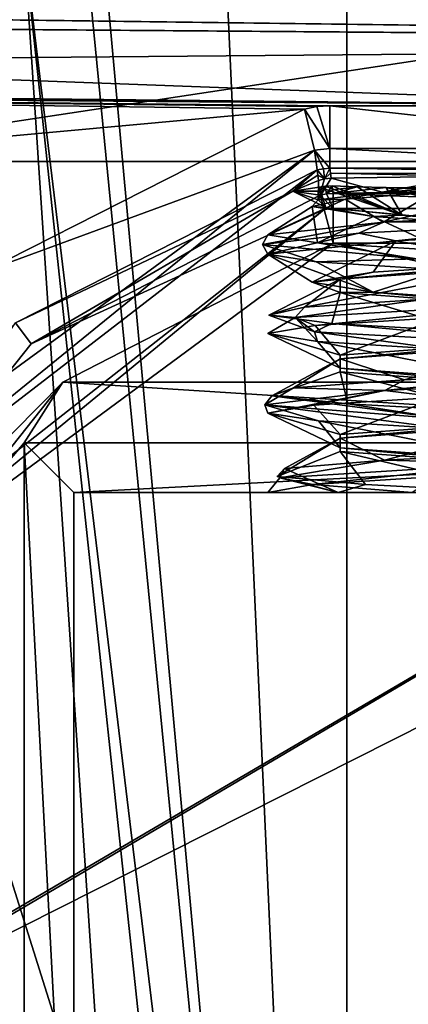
# Model space of a CAD drawing. Header units: millimetres. Extents: x -106 to 241, y -380 to 275.
# Tile 115 of 205: x -5 to -1, y 20 to 30. Entities that reach past the tile are written whole.
import ezdxf

# ---------------------------------------------------------------- set-up
doc = ezdxf.new("R2010")
doc.units = ezdxf.units.MM
doc.header["$LTSCALE"] = 65.185185
for name, color, linetype in [('1', 7, 'CONTINUOUS'), ('1031', 7, 'CONTINUOUS'), ('1032', 7, 'CONTINUOUS'), ('1036', 7, 'CONTINUOUS'), ('1040', 7, 'CONTINUOUS'), ('1041', 7, 'CONTINUOUS'), ('1048', 7, 'CONTINUOUS'), ('1054', 7, 'CONTINUOUS'), ('1055', 7, 'CONTINUOUS'), ('107', 7, 'CONTINUOUS'), ('1072', 7, 'CONTINUOUS'), ('1075', 7, 'CONTINUOUS'), ('1087', 7, 'CONTINUOUS'), ('1088', 7, 'CONTINUOUS'), ('1089', 7, 'CONTINUOUS'), ('11', 7, 'CONTINUOUS'), ('1101', 7, 'CONTINUOUS'), ('566', 7, 'CONTINUOUS'), ('728', 7, 'CONTINUOUS'), ('729', 7, 'CONTINUOUS'), ('732', 7, 'CONTINUOUS'), ('733', 7, 'CONTINUOUS'), ('736', 7, 'CONTINUOUS'), ('748', 7, 'CONTINUOUS'), ('752', 7, 'CONTINUOUS'), ('753', 7, 'CONTINUOUS'), ('754', 7, 'CONTINUOUS'), ('755', 7, 'CONTINUOUS'), ('756', 7, 'CONTINUOUS'), ('757', 7, 'CONTINUOUS'), ('759', 7, 'CONTINUOUS'), ('762', 7, 'CONTINUOUS'), ('764', 7, 'CONTINUOUS'), ('81', 7, 'CONTINUOUS'), ('82', 7, 'CONTINUOUS'), ('84', 7, 'CONTINUOUS')]:
    doc.layers.add(name, color=color, linetype=linetype)

msp = doc.modelspace()

# ---------------------------------------------------------------- linework, layer by layer
at = {"layer": '1', "linetype": 'CONTINUOUS'}
for points in [[(-78.8336, 11.2096), (-77.0064, 40), (-2.5451, 1.1668), (-78.8336, 11.2096)], [(-77.0064, 40), (77.0064, 40), (-2.5451, 1.1668), (-77.0064, 40)], [(-2.5451, 1.1668), (77.0064, 40), (0, 1), (-2.5451, 1.1668)]]:
    msp.add_3dface(points, dxfattribs=at)
at = {"layer": '1031', "linetype": 'CONTINUOUS'}
for points in [[(-2.0503, 28.25, 81.6835), (-2.293, 28.037, 76.3922), (-5.0875, 26.7104, 82.122), (-2.0503, 28.25, 81.6835)], [(-2.0503, 28.25, 81.6835), (-2.0439, 28.1974, 79.6782), (-2.293, 28.037, 76.3922), (-2.0503, 28.25, 81.6835)], [(-2.0375, 28.1448, 77.673), (-2.293, 28.037, 76.3922), (-2.0439, 28.1974, 79.6782), (-2.0375, 28.1448, 77.673)], [(-2.0292, 28.077, 75.0912), (-2.0242, 28.0363, 73.539), (-2.293, 28.037, 76.3922), (-2.0292, 28.077, 75.0912)], [(-5.0875, 26.7104, 82.122), (-2.293, 28.037, 76.3922), (-4.9277, 26.4982, 71.9869), (-5.0875, 26.7104, 82.122)], [(-4.9277, 26.4982, 71.9869), (-2.293, 28.037, 76.3922), (-2.0192, 27.9955, 71.9869), (-4.9277, 26.4982, 71.9869)], [(-2.0192, 27.9955, 71.9869), (-2.293, 28.037, 76.3922), (-2.0242, 28.0363, 73.539), (-2.0192, 27.9955, 71.9869)], [(-6.9611, 23.9355, 71.9869), (-5.0875, 26.7104, 82.122), (-4.9277, 26.4982, 71.9869), (-6.9611, 23.9355, 71.9869)]]:
    msp.add_3dface(points, dxfattribs=at)
at = {"layer": '1032', "linetype": 'CONTINUOUS'}
for points in [[(1.9224, 28.2664, 81.6747), (1.9154, 28.2127, 79.623), (-1.9224, 28.2664, 81.6747), (1.9224, 28.2664, 81.6747)], [(-1.9224, 28.2664, 81.6747), (1.9154, 28.2127, 79.623), (-1.916, 28.2169, 79.7837), (-1.9224, 28.2664, 81.6747)], [(-0.5191, 28.1884, 78.6958), (-1.9095, 28.1675, 77.8951), (-1.916, 28.2169, 79.7837), (-0.5191, 28.1884, 78.6958)], [(1.9154, 28.2127, 79.623), (-0.5191, 28.1884, 78.6958), (-1.916, 28.2169, 79.7837), (1.9154, 28.2127, 79.623)]]:
    msp.add_3dface(points, dxfattribs=at)
at = {"layer": '1036', "linetype": 'CONTINUOUS'}
for points in [[(-2.0292, 28.077, 75.0912), (-1.9673, 28.0861, 74.9644), (-2.0242, 28.0363, 73.539), (-2.0292, 28.077, 75.0912)], [(-1.9673, 28.0861, 74.9644), (-2.0192, 27.9955, 71.9869), (-2.0242, 28.0363, 73.539), (-1.9673, 28.0861, 74.9644)], [(-2.0192, 27.9955, 71.9869), (-1.9673, 28.0861, 74.9644), (-1.9547, 28.0084, 71.9868), (-2.0192, 27.9955, 71.9869)], [(-1.9673, 28.0861, 74.9644), (-1.8991, 28.088, 74.861), (-1.9547, 28.0084, 71.9868), (-1.9673, 28.0861, 74.9644)], [(-1.9547, 28.0084, 71.9868), (-1.8991, 28.088, 74.861), (-1.8941, 28.0504, 73.4232), (-1.9547, 28.0084, 71.9868)], [(-1.8892, 28.0128, 71.9869), (-1.9547, 28.0084, 71.9868), (-1.8941, 28.0504, 73.4232), (-1.8892, 28.0128, 71.9869)]]:
    msp.add_3dface(points, dxfattribs=at)
at = {"layer": '1040', "linetype": 'CONTINUOUS'}
for points in [[(-2.0192, 27.9955, 71.9869), (-1.9547, 28.0084, 71.9868), (-1.8892, 27.8618, 71.6419), (-2.0192, 27.9955, 71.9869)], [(-1.9799, 27.8498, 71.6419), (-2.0192, 27.9955, 71.9869), (-1.8892, 27.8618, 71.6419), (-1.9799, 27.8498, 71.6419)], [(-1.9547, 28.0084, 71.9868), (-1.8892, 28.0128, 71.9869), (-1.8892, 27.8618, 71.6419), (-1.9547, 28.0084, 71.9868)], [(-1.8892, 27.5129, 71.5), (-1.9799, 27.8498, 71.6419), (-1.8892, 27.8618, 71.6419), (-1.8892, 27.5129, 71.5)]]:
    msp.add_3dface(points, dxfattribs=at)
at = {"layer": '1041', "linetype": 'CONTINUOUS'}
for points in [[(-4.9277, 26.4982, 71.9869), (-2.0192, 27.9955, 71.9869), (-1.9799, 27.8498, 71.6419), (-4.9277, 26.4982, 71.9869)], [(-6.9611, 23.9355, 71.9869), (-4.9277, 26.4982, 71.9869), (-1.9799, 27.8498, 71.6419), (-6.9611, 23.9355, 71.9869)], [(-6.9611, 23.9355, 71.9869), (-1.9799, 27.8498, 71.6419), (-6.8258, 23.8688, 71.6419), (-6.9611, 23.9355, 71.9869)], [(-1.9799, 27.8498, 71.6419), (-1.8892, 27.5129, 71.5), (-6.8258, 23.8688, 71.6419), (-1.9799, 27.8498, 71.6419)], [(-1.8892, 27.5129, 71.5), (-4.6104, 26.1119, 71.5), (-6.8258, 23.8688, 71.6419), (-1.8892, 27.5129, 71.5)], [(-4.6104, 26.1119, 71.5), (-6.5129, 23.7143, 71.5), (-6.8258, 23.8688, 71.6419), (-4.6104, 26.1119, 71.5)]]:
    msp.add_3dface(points, dxfattribs=at)
at = {"layer": '1048', "linetype": 'CONTINUOUS'}
for points in [[(-1.8892, 28.0128, 71.9869), (1.8892, 28.0128, 71.9869), (1.8892, 27.8618, 71.6419), (-1.8892, 28.0128, 71.9869)], [(-1.8892, 27.8618, 71.6419), (-1.8892, 28.0128, 71.9869), (1.8892, 27.8618, 71.6419), (-1.8892, 27.8618, 71.6419)], [(1.8892, 27.5129, 71.5), (-1.8892, 27.5129, 71.5), (-1.8892, 27.8618, 71.6419), (1.8892, 27.5129, 71.5)], [(1.8892, 27.5129, 71.5), (-1.8892, 27.8618, 71.6419), (1.8892, 27.8618, 71.6419), (1.8892, 27.5129, 71.5)]]:
    msp.add_3dface(points, dxfattribs=at)
at = {"layer": '1054', "linetype": 'CONTINUOUS'}
for points in [[(-1.9224, 28.8957, 82.1446), (1.9224, 28.8957, 82.1446), (1.9224, 28.4671, 82.0622), (-1.9224, 28.8957, 82.1446)], [(-1.9224, 28.4671, 82.0622), (-1.9224, 28.8957, 82.1446), (1.9224, 28.4671, 82.0622), (-1.9224, 28.4671, 82.0622)], [(1.9224, 28.2664, 81.6747), (-1.9224, 28.2664, 81.6747), (-1.9224, 28.4671, 82.0622), (1.9224, 28.2664, 81.6747)], [(1.9224, 28.2664, 81.6747), (-1.9224, 28.4671, 82.0622), (1.9224, 28.4671, 82.0622), (1.9224, 28.2664, 81.6747)]]:
    msp.add_3dface(points, dxfattribs=at)
at = {"layer": '1055', "linetype": 'CONTINUOUS'}
for points in [[(-5.4089, 27.2226, 82.5928), (-2.1781, 28.8627, 82.1534), (-2.0755, 28.4491, 82.0688), (-5.4089, 27.2226, 82.5928)], [(-7.6989, 24.3441, 83.3641), (-5.4089, 27.2226, 82.5928), (-2.0755, 28.4491, 82.0688), (-7.6989, 24.3441, 83.3641)], [(-7.3657, 24.1497, 83.2483), (-7.6989, 24.3441, 83.3641), (-2.0755, 28.4491, 82.0688), (-7.3657, 24.1497, 83.2483)], [(-2.0503, 28.25, 81.6835), (-7.3657, 24.1497, 83.2483), (-2.0755, 28.4491, 82.0688), (-2.0503, 28.25, 81.6835)], [(-2.0503, 28.25, 81.6835), (-5.0875, 26.7104, 82.122), (-7.3657, 24.1497, 83.2483), (-2.0503, 28.25, 81.6835)]]:
    msp.add_3dface(points, dxfattribs=at)
at = {"layer": '107', "linetype": 'CONTINUOUS'}
for points in [[(-5, 30.5, 8.5), (-7, 27.0359, 11.5), (-7.0003, 27.0358, 8.5), (-5, 30.5, 8.5)], [(-5, 30.5, 11.5), (-7, 27.0359, 11.5), (-5, 30.5, 8.5), (-5, 30.5, 11.5)]]:
    msp.add_3dface(points, dxfattribs=at)
at = {"layer": '1072', "linetype": 'CONTINUOUS'}
for points in [[(-1.977, 28.1602, 77.7957), (-2.0503, 28.25, 81.6835), (-1.9867, 28.2623, 81.677), (-1.977, 28.1602, 77.7957)], [(-1.977, 28.1602, 77.7957), (-2.0439, 28.1974, 79.6782), (-2.0503, 28.25, 81.6835), (-1.977, 28.1602, 77.7957)], [(-1.977, 28.1602, 77.7957), (-2.0375, 28.1448, 77.673), (-2.0439, 28.1974, 79.6782), (-1.977, 28.1602, 77.7957)], [(-1.9224, 28.2664, 81.6747), (-1.977, 28.1602, 77.7957), (-1.9867, 28.2623, 81.677), (-1.9224, 28.2664, 81.6747)], [(-1.977, 28.1602, 77.7957), (-1.9224, 28.2664, 81.6747), (-1.916, 28.2169, 79.7837), (-1.977, 28.1602, 77.7957)], [(-1.9095, 28.1675, 77.8951), (-1.977, 28.1602, 77.7957), (-1.916, 28.2169, 79.7837), (-1.9095, 28.1675, 77.8951)]]:
    msp.add_3dface(points, dxfattribs=at)
at = {"layer": '1075', "linetype": 'CONTINUOUS'}
for points in [[(-2.1781, 28.8627, 82.1534), (-2.0513, 28.8874, 82.1468), (-1.9224, 28.4671, 82.0622), (-2.1781, 28.8627, 82.1534)], [(-2.1781, 28.8627, 82.1534), (-1.9224, 28.4671, 82.0622), (-2.0755, 28.4491, 82.0688), (-2.1781, 28.8627, 82.1534)], [(-2.0513, 28.8874, 82.1468), (-1.9224, 28.8957, 82.1446), (-1.9224, 28.4671, 82.0622), (-2.0513, 28.8874, 82.1468)], [(-1.9224, 28.4671, 82.0622), (-1.9224, 28.2664, 81.6747), (-2.0755, 28.4491, 82.0688), (-1.9224, 28.4671, 82.0622)], [(-2.0503, 28.25, 81.6835), (-2.0755, 28.4491, 82.0688), (-1.9867, 28.2623, 81.677), (-2.0503, 28.25, 81.6835)], [(-2.0755, 28.4491, 82.0688), (-1.9224, 28.2664, 81.6747), (-1.9867, 28.2623, 81.677), (-2.0755, 28.4491, 82.0688)]]:
    msp.add_3dface(points, dxfattribs=at)
at = {"layer": '1087', "linetype": 'CONTINUOUS'}
for points in [[(-1.8186, 26.385, 77.5501), (0, 26.5184, 78.6), (-1.8188, 26.3483, 77.5498), (-1.8186, 26.385, 77.5501)], [(0, 26.5184, 78.6), (0, 26.4816, 78.6), (-1.8188, 26.3483, 77.5498), (0, 26.5184, 78.6)], [(-1.8188, 26.2517, 75.4503), (-1.8186, 26.385, 77.5501), (-1.8188, 26.3483, 77.5498), (-1.8188, 26.2517, 75.4503)], [(-1.8188, 26.2517, 75.4503), (-1.8188, 26.3483, 77.5498), (-1.8187, 26.215, 75.45), (-1.8188, 26.2517, 75.4503)], [(0, 26.0816, 74.4), (0, 26.1184, 74.4), (-1.8188, 26.2517, 75.4503), (0, 26.0816, 74.4)], [(0, 26.0816, 74.4), (-1.8188, 26.2517, 75.4503), (-1.8187, 26.215, 75.45), (0, 26.0816, 74.4)]]:
    msp.add_3dface(points, dxfattribs=at)
at = {"layer": '1088', "linetype": 'CONTINUOUS'}
for points in [[(-1.4849, 27.2184, 77.9849), (0, 27.3184, 78.6), (-1.8186, 27.1483, 77.5501), (-1.4849, 27.2184, 77.9849)], [(0, 27.3184, 78.6), (0, 27.2816, 78.6), (-1.8186, 27.1483, 77.5501), (0, 27.3184, 78.6)], [(-2.1, 27.1184, 76.5), (-1.4849, 27.2184, 77.9849), (-1.8186, 27.1483, 77.5501), (-2.1, 27.1184, 76.5)], [(-2.1, 27.1184, 76.5), (-1.8186, 27.1483, 77.5501), (-1.8188, 27.015, 75.4503), (-2.1, 27.1184, 76.5)], [(-1.4849, 27.0184, 75.0151), (-2.1, 27.1184, 76.5), (-1.8188, 27.015, 75.4503), (-1.4849, 27.0184, 75.0151)], [(-1.4849, 27.0184, 75.0151), (-1.8188, 27.015, 75.4503), (0, 26.8816, 74.4), (-1.4849, 27.0184, 75.0151)], [(0, 26.9184, 74.4), (-1.4849, 27.0184, 75.0151), (0, 26.8816, 74.4), (0, 26.9184, 74.4)]]:
    msp.add_3dface(points, dxfattribs=at)
at = {"layer": '1089', "linetype": 'CONTINUOUS'}
for points in [[(-1.3945, 28.0259, 78.0701), (-0.2564, 28.1028, 78.5843), (-0.8726, 28.0271, 78.4101), (-1.3945, 28.0259, 78.0701)], [(-2.0395, 27.949, 77.0006), (-1.3945, 28.0259, 78.0701), (-1.7667, 27.9544, 77.6353), (-2.0395, 27.949, 77.0006)], [(-1.3945, 28.0259, 78.0701), (-0.8726, 28.0271, 78.4101), (-1.7667, 27.9544, 77.6353), (-1.3945, 28.0259, 78.0701)], [(-2.1, 27.8816, 76.5), (-2.0395, 27.949, 77.0006), (-1.7667, 27.9544, 77.6353), (-2.1, 27.8816, 76.5)], [(-1.9631, 27.8721, 75.7541), (-2.0395, 27.949, 77.0006), (-2.1, 27.8816, 76.5), (-1.9631, 27.8721, 75.7541)], [(-1.9631, 27.8721, 75.7541), (-2.1, 27.8816, 76.5), (-1.4849, 27.7816, 75.0151), (-1.9631, 27.8721, 75.7541)], [(-1.1924, 27.7953, 74.7714), (-1.9631, 27.8721, 75.7541), (-1.4849, 27.7816, 75.0151), (-1.1924, 27.7953, 74.7714)], [(-1.1924, 27.7953, 74.7714), (-1.4849, 27.7816, 75.0151), (0, 27.6816, 74.4), (-1.1924, 27.7953, 74.7714)], [(0, 27.7184, 74.4), (-1.1924, 27.7953, 74.7714), (0, 27.6816, 74.4), (0, 27.7184, 74.4)]]:
    msp.add_3dface(points, dxfattribs=at)
at = {"layer": '11', "linetype": 'CONTINUOUS'}
for points in [[(-1.9846, 3.6162, 3.5), (-1.75, 3.5903, 3.5), (-63, 37.5, 3.5), (-1.9846, 3.6162, 3.5)], [(-63, 37.5, 3.5), (-1.75, 3.5903, 3.5), (-1.75, 37.5, 3.5), (-63, 37.5, 3.5)], [(-2.2188, 3.6454, 3.5), (-1.9846, 3.6162, 3.5), (-63, 37.5, 3.5), (-2.2188, 3.6454, 3.5)], [(-63, 11.6468, 3.5), (-2.2188, 3.6454, 3.5), (-63, 37.5, 3.5), (-63, 11.6468, 3.5)]]:
    msp.add_3dface(points, dxfattribs=at)
at = {"layer": '1101', "linetype": 'CONTINUOUS'}
for points in [[(-1.8991, 28.088, 74.861), (-1.6473, 28.0808, 74.5838), (-1.8941, 28.0504, 73.4232), (-1.8991, 28.088, 74.861)], [(-1.6473, 28.0808, 74.5838), (-1.8892, 28.0128, 71.9869), (-1.8941, 28.0504, 73.4232), (-1.6473, 28.0808, 74.5838)], [(-1.6473, 28.0808, 74.5838), (-1.3555, 28.0745, 74.3439), (-1.8892, 28.0128, 71.9869), (-1.6473, 28.0808, 74.5838)], [(-1.3555, 28.0745, 74.3439), (0.4231, 28.0638, 73.9358), (-1.8892, 28.0128, 71.9869), (-1.3555, 28.0745, 74.3439)], [(0.4231, 28.0638, 73.9358), (0.6535, 28.065, 73.9835), (-1.8892, 28.0128, 71.9869), (0.4231, 28.0638, 73.9358)], [(-1.8892, 28.0128, 71.9869), (0.6535, 28.065, 73.9835), (1.8892, 28.0128, 71.9869), (-1.8892, 28.0128, 71.9869)]]:
    msp.add_3dface(points, dxfattribs=at)
at = {"layer": '566', "linetype": 'CONTINUOUS'}
msp.add_3dface([(-13, 30.5, 8.5), (-5, 30.5, 8.5), (-7.0003, 27.0358, 8.5), (-13, 30.5, 8.5)], dxfattribs=at)
at = {"layer": '728', "linetype": 'CONTINUOUS'}
for points in [[(-14.8828, 31.9324, 81.3309), (14.8818, 31.9338, 81.3305), (12.7285, 29.5288, 81.9749), (-14.8828, 31.9324, 81.3309)], [(-12.615, 31.2071, 81.5252), (-14.8828, 31.9324, 81.3309), (12.7285, 29.5288, 81.9749), (-12.615, 31.2071, 81.5252)], [(-10, 30.7468, 81.6485), (-12.615, 31.2071, 81.5252), (12.7285, 29.5288, 81.9749), (-10, 30.7468, 81.6485)], [(-10, 30.4258, 81.7346), (-10, 30.7468, 81.6485), (12.7285, 29.5288, 81.9749), (-10, 30.4258, 81.7346)], [(-12.615, 30.4258, 81.7346), (-10, 30.4258, 81.7346), (12.7285, 29.5288, 81.9749), (-12.615, 30.4258, 81.7346)], [(-12.615, 29.8585, 81.8866), (-12.615, 30.4258, 81.7346), (12.7285, 29.5288, 81.9749), (-12.615, 29.8585, 81.8866)], [(-13.7341, 29.7301, 81.921), (-12.8809, 29.8585, 81.8866), (12.7285, 29.5288, 81.9749), (-13.7341, 29.7301, 81.921)], [(-12.8809, 29.8585, 81.8866), (-12.615, 29.8585, 81.8866), (12.7285, 29.5288, 81.9749), (-12.8809, 29.8585, 81.8866)], [(-14.0111, 29.7301, 81.921), (-13.7341, 29.7301, 81.921), (12.7285, 29.5288, 81.9749), (-14.0111, 29.7301, 81.921)], [(-10, 29.3394, 82.0257), (-14.0111, 29.7301, 81.921), (12.2684, 29.5288, 81.9749), (-10, 29.3394, 82.0257)], [(12.2684, 29.5288, 81.9749), (-14.0111, 29.7301, 81.921), (12.7285, 29.5288, 81.9749), (12.2684, 29.5288, 81.9749)], [(-10, 29.3394, 82.0257), (12.2684, 29.5288, 81.9749), (1.9224, 28.8957, 82.1446), (-10, 29.3394, 82.0257)], [(-10, 29.0183, 82.1117), (-10, 29.3394, 82.0257), (1.9224, 28.8957, 82.1446), (-10, 29.0183, 82.1117)], [(-14, 29.0183, 82.1117), (-13.5125, 29.0183, 82.1117), (1.9224, 28.8957, 82.1446), (-14, 29.0183, 82.1117)], [(-10, 28.1461, 82.3454), (-14, 29.0183, 82.1117), (-2.1781, 28.8627, 82.1534), (-10, 28.1461, 82.3454)], [(-2.1781, 28.8627, 82.1534), (-14, 29.0183, 82.1117), (-2.0513, 28.8874, 82.1468), (-2.1781, 28.8627, 82.1534)], [(-2.0513, 28.8874, 82.1468), (-14, 29.0183, 82.1117), (-1.9224, 28.8957, 82.1446), (-2.0513, 28.8874, 82.1468)], [(-1.9224, 28.8957, 82.1446), (-14, 29.0183, 82.1117), (1.9224, 28.8957, 82.1446), (-1.9224, 28.8957, 82.1446)], [(-13.5125, 29.0183, 82.1117), (-12.8809, 29.0183, 82.1117), (1.9224, 28.8957, 82.1446), (-13.5125, 29.0183, 82.1117)], [(-12.8809, 29.0183, 82.1117), (-10, 29.0183, 82.1117), (1.9224, 28.8957, 82.1446), (-12.8809, 29.0183, 82.1117)], [(-5.4089, 27.2226, 82.5928), (-10, 28.1461, 82.3454), (-2.1781, 28.8627, 82.1534), (-5.4089, 27.2226, 82.5928)]]:
    msp.add_3dface(points, dxfattribs=at)
at = {"layer": '729', "linetype": 'CONTINUOUS'}
for points in [[(-1.8892, 27.5129, 71.5), (4.6104, 26.1119, 71.5), (-4.6104, 26.1119, 71.5), (-1.8892, 27.5129, 71.5)], [(1.8892, 27.5129, 71.5), (4.6104, 26.1119, 71.5), (-1.8892, 27.5129, 71.5), (1.8892, 27.5129, 71.5)], [(-6.5129, 23.7143, 71.5), (-4.6104, 26.1119, 71.5), (-5, 25.5, 71.5), (-6.5129, 23.7143, 71.5)], [(-5, 25.5, 71.5), (-4.6104, 26.1119, 71.5), (5, 25.5, 71.5), (-5, 25.5, 71.5)], [(-4.6104, 26.1119, 71.5), (4.6104, 26.1119, 71.5), (5, 25.5, 71.5), (-4.6104, 26.1119, 71.5)], [(-6.5129, 23.7143, 71.5), (-5, 25.5, 71.5), (-5, 15.5, 71.5), (-6.5129, 23.7143, 71.5)], [(-6.5129, 13.9871, 71.5), (-6.5129, 23.7143, 71.5), (-5, 15.5, 71.5), (-6.5129, 13.9871, 71.5)]]:
    msp.add_3dface(points, dxfattribs=at)
at = {"layer": '732', "linetype": 'CONTINUOUS'}
for points in [[(-4.5, 16, 84.5), (-4.5, 25, 84.5), (4.5, 25, 84.5), (-4.5, 16, 84.5)], [(4.5, 16, 84.5), (-4.5, 16, 84.5), (4.5, 25, 84.5), (4.5, 16, 84.5)]]:
    msp.add_3dface(points, dxfattribs=at)
at = {"layer": '733', "linetype": 'CONTINUOUS'}
for points in [[(4.5, 25, 84.5), (-4.5, 25, 84.5), (-1.0936, 25, 78.5528), (4.5, 25, 84.5)], [(-4.5, 25, 84.5), (-4.5, 25, 72), (-2.5461, 25, 76.4398), (-4.5, 25, 84.5)], [(-4.5, 25, 84.5), (-2.5461, 25, 76.4398), (-1.0936, 25, 78.5528), (-4.5, 25, 84.5)], [(-4.5, 25, 72), (4.5, 25, 72), (-0.0602, 25, 73.9539), (-4.5, 25, 72)], [(-2.5461, 25, 76.4398), (-4.5, 25, 72), (-1.8385, 25, 74.6615), (-2.5461, 25, 76.4398)], [(-1.8385, 25, 74.6615), (-4.5, 25, 72), (-0.0602, 25, 73.9539), (-1.8385, 25, 74.6615)]]:
    msp.add_3dface(points, dxfattribs=at)
at = {"layer": '736', "linetype": 'CONTINUOUS'}
for points in [[(-4.5, 25, 84.5), (-4.5, 16, 84.5), (-4.5, 16, 72), (-4.5, 25, 84.5)], [(-4.5, 25, 72), (-4.5, 25, 84.5), (-4.5, 16, 72), (-4.5, 25, 72)]]:
    msp.add_3dface(points, dxfattribs=at)
at = {"layer": '748', "linetype": 'CONTINUOUS'}
for points in [[(0, 25.7184, 78.6), (-1.8186, 25.5483, 77.5501), (-1.8188, 25.585, 77.5498), (0, 25.7184, 78.6)], [(0, 25.6816, 78.6), (-1.8186, 25.5483, 77.5501), (0, 25.7184, 78.6), (0, 25.6816, 78.6)], [(-1.8186, 25.5483, 77.5501), (-1.8187, 25.415, 75.45), (-1.8188, 25.585, 77.5498), (-1.8186, 25.5483, 77.5501)], [(-1.8188, 25.585, 77.5498), (-1.8187, 25.415, 75.45), (-1.8187, 25.4517, 75.45), (-1.8188, 25.585, 77.5498)], [(0, 25.2816, 74.4), (0, 25.3184, 74.4), (-1.8187, 25.4517, 75.45), (0, 25.2816, 74.4)], [(-1.8187, 25.415, 75.45), (0, 25.2816, 74.4), (-1.8187, 25.4517, 75.45), (-1.8187, 25.415, 75.45)]]:
    msp.add_3dface(points, dxfattribs=at)
at = {"layer": '752', "linetype": 'CONTINUOUS'}
for points in [[(-1.9095, 28.1675, 77.8951), (-0.5191, 28.1884, 78.6958), (-1.3945, 28.0259, 78.0701), (-1.9095, 28.1675, 77.8951)], [(-1.3945, 28.0259, 78.0701), (-0.5191, 28.1884, 78.6958), (-0.2564, 28.1028, 78.5843), (-1.3945, 28.0259, 78.0701)], [(-2.293, 28.037, 76.3922), (-2.0375, 28.1448, 77.673), (-2.0395, 27.949, 77.0006), (-2.293, 28.037, 76.3922)], [(-2.0292, 28.077, 75.0912), (-2.293, 28.037, 76.3922), (-1.9631, 27.8721, 75.7541), (-2.0292, 28.077, 75.0912)], [(-1.977, 28.1602, 77.7957), (-1.9095, 28.1675, 77.8951), (-2.0395, 27.949, 77.0006), (-1.977, 28.1602, 77.7957)], [(-2.0395, 27.949, 77.0006), (-1.9095, 28.1675, 77.8951), (-1.3945, 28.0259, 78.0701), (-2.0395, 27.949, 77.0006)], [(-2.0375, 28.1448, 77.673), (-1.977, 28.1602, 77.7957), (-2.0395, 27.949, 77.0006), (-2.0375, 28.1448, 77.673)], [(-1.9673, 28.0861, 74.9644), (-2.0292, 28.077, 75.0912), (-1.1924, 27.7953, 74.7714), (-1.9673, 28.0861, 74.9644)], [(-1.1924, 27.7953, 74.7714), (-2.0292, 28.077, 75.0912), (-1.9631, 27.8721, 75.7541), (-1.1924, 27.7953, 74.7714)], [(-1.8991, 28.088, 74.861), (-1.9673, 28.0861, 74.9644), (-1.1924, 27.7953, 74.7714), (-1.8991, 28.088, 74.861)], [(-1.6473, 28.0808, 74.5838), (-1.8991, 28.088, 74.861), (-1.1924, 27.7953, 74.7714), (-1.6473, 28.0808, 74.5838)], [(-1.3555, 28.0745, 74.3439), (-1.6473, 28.0808, 74.5838), (-1.1924, 27.7953, 74.7714), (-1.3555, 28.0745, 74.3439)], [(1.2064, 27.9402, 74.2571), (-1.3555, 28.0745, 74.3439), (0, 27.7184, 74.4), (1.2064, 27.9402, 74.2571)], [(0, 27.7184, 74.4), (-1.3555, 28.0745, 74.3439), (-1.1924, 27.7953, 74.7714), (0, 27.7184, 74.4)], [(-1.9631, 27.8721, 75.7541), (-2.293, 28.037, 76.3922), (-2.0395, 27.949, 77.0006), (-1.9631, 27.8721, 75.7541)], [(-1.2568, 27.5373, 78.7151), (1.3065, 27.6716, 78.6862), (0, 27.3184, 78.6), (-1.2568, 27.5373, 78.7151)], [(-2.5468, 27.403, 76.5), (-1.2568, 27.5373, 78.7151), (-2.1, 27.1184, 76.5), (-2.5468, 27.403, 76.5)], [(-2.1, 27.1184, 76.5), (-1.2568, 27.5373, 78.7151), (-1.4849, 27.2184, 77.9849), (-2.1, 27.1184, 76.5)], [(-1.4849, 27.2184, 77.9849), (-1.2568, 27.5373, 78.7151), (0, 27.3184, 78.6), (-1.4849, 27.2184, 77.9849)]]:
    msp.add_3dface(points, dxfattribs=at)
at = {"layer": '753', "linetype": 'CONTINUOUS'}
for points in [[(-1.3555, 28.0745, 74.3439), (1.2064, 27.9402, 74.2571), (0.4231, 28.0638, 73.9358), (-1.3555, 28.0745, 74.3439)], [(1.0488, 27.851, 78.8208), (0.5543, 27.7274, 79.0402), (-1.3811, 27.724, 78.6398), (1.0488, 27.851, 78.8208)], [(-1.6308, 27.6137, 78.525), (-2.6, 27.5, 76.5), (-1.3811, 27.724, 78.6398), (-1.6308, 27.6137, 78.525)], [(-1.3811, 27.724, 78.6398), (-2.6, 27.5, 76.5), (-2.5468, 27.597, 76.5), (-1.3811, 27.724, 78.6398)], [(0.5543, 27.7274, 79.0402), (-1.2568, 27.5373, 78.7151), (-1.6308, 27.6137, 78.525), (0.5543, 27.7274, 79.0402)], [(0.5543, 27.7274, 79.0402), (-1.6308, 27.6137, 78.525), (-1.3811, 27.724, 78.6398), (0.5543, 27.7274, 79.0402)], [(1.3065, 27.6716, 78.6862), (-1.2568, 27.5373, 78.7151), (0.5543, 27.7274, 79.0402), (1.3065, 27.6716, 78.6862)], [(-1.6308, 27.6137, 78.525), (-2.5468, 27.403, 76.5), (-2.6, 27.5, 76.5), (-1.6308, 27.6137, 78.525)], [(-1.2568, 27.5373, 78.7151), (-2.5468, 27.403, 76.5), (-1.6308, 27.6137, 78.525), (-1.2568, 27.5373, 78.7151)]]:
    msp.add_3dface(points, dxfattribs=at)
at = {"layer": '754', "linetype": 'CONTINUOUS'}
for points in [[(1.0488, 27.851, 78.8208), (-1.3811, 27.724, 78.6398), (0.2983, 28.0998, 78.5787), (1.0488, 27.851, 78.8208)], [(0.2983, 28.0998, 78.5787), (-1.3811, 27.724, 78.6398), (-0.8726, 28.0271, 78.4101), (0.2983, 28.0998, 78.5787)], [(-0.8726, 28.0271, 78.4101), (-1.3811, 27.724, 78.6398), (-1.7667, 27.9544, 77.6353), (-0.8726, 28.0271, 78.4101)], [(-1.3811, 27.724, 78.6398), (-2.5468, 27.597, 76.5), (-1.7667, 27.9544, 77.6353), (-1.3811, 27.724, 78.6398)], [(-2.5468, 27.597, 76.5), (-2.1, 27.8816, 76.5), (-1.7667, 27.9544, 77.6353), (-2.5468, 27.597, 76.5)]]:
    msp.add_3dface(points, dxfattribs=at)
at = {"layer": '755', "linetype": 'CONTINUOUS'}
for points in [[(-2.5468, 27.403, 76.5), (-2.1, 27.1184, 76.5), (-1.4849, 27.0184, 75.0151), (-2.5468, 27.403, 76.5)], [(-2.5468, 27.403, 76.5), (-1.4849, 27.0184, 75.0151), (-2.0592, 27.3229, 75.0014), (-2.5468, 27.403, 76.5)], [(-2.0592, 27.3229, 75.0014), (-1.4849, 27.0184, 75.0151), (-0.7832, 27.2428, 74.0766), (-2.0592, 27.3229, 75.0014)], [(-1.4849, 27.0184, 75.0151), (0, 26.9184, 74.4), (-0.7832, 27.2428, 74.0766), (-1.4849, 27.0184, 75.0151)], [(-2.071, 26.6821, 77.9823), (-1.8186, 26.385, 77.5501), (-2.5467, 26.602, 76.4799), (-2.071, 26.6821, 77.9823)], [(-0.8023, 26.7622, 78.9171), (-1.8186, 26.385, 77.5501), (-2.071, 26.6821, 77.9823), (-0.8023, 26.7622, 78.9171)], [(0, 26.5184, 78.6), (-1.8186, 26.385, 77.5501), (-0.8023, 26.7622, 78.9171), (0, 26.5184, 78.6)], [(-1.8186, 26.385, 77.5501), (-1.8188, 26.2517, 75.4503), (-2.5467, 26.602, 76.4799), (-1.8186, 26.385, 77.5501)], [(-2.5467, 26.602, 76.4799), (-1.8188, 26.2517, 75.4503), (-2.0473, 26.5219, 74.9852), (-2.5467, 26.602, 76.4799)], [(-1.8188, 26.2517, 75.4503), (0, 26.1184, 74.4), (-2.0473, 26.5219, 74.9852), (-1.8188, 26.2517, 75.4503)], [(-2.0473, 26.5219, 74.9852), (0, 26.1184, 74.4), (-0.7641, 26.4418, 74.0705), (-2.0473, 26.5219, 74.9852)], [(-0.8213, 25.9612, 78.9107), (-1.8188, 25.585, 77.5498), (-2.0826, 25.8811, 77.9659), (-0.8213, 25.9612, 78.9107)], [(0, 25.7184, 78.6), (-1.8188, 25.585, 77.5498), (-0.8213, 25.9612, 78.9107), (0, 25.7184, 78.6)], [(-2.0826, 25.8811, 77.9659), (-1.8188, 25.585, 77.5498), (-2.5465, 25.801, 76.4599), (-2.0826, 25.8811, 77.9659)], [(-1.8188, 25.585, 77.5498), (-1.8187, 25.4517, 75.45), (-2.5465, 25.801, 76.4599), (-1.8188, 25.585, 77.5498)], [(-2.5465, 25.801, 76.4599), (-1.8187, 25.4517, 75.45), (-2.0353, 25.7209, 74.9691), (-2.5465, 25.801, 76.4599)], [(-1.8187, 25.4517, 75.45), (0, 25.3184, 74.4), (-2.0353, 25.7209, 74.9691), (-1.8187, 25.4517, 75.45)], [(-2.0353, 25.7209, 74.9691), (0, 25.3184, 74.4), (-0.7449, 25.6408, 74.0646), (-2.0353, 25.7209, 74.9691)], [(-0.8402, 25.1602, 78.9042), (-1.0936, 25, 78.5528), (-2.0941, 25.0801, 77.9495), (-0.8402, 25.1602, 78.9042)], [(-1.0936, 25, 78.5528), (-2.5461, 25, 76.4398), (-2.0941, 25.0801, 77.9495), (-1.0936, 25, 78.5528)]]:
    msp.add_3dface(points, dxfattribs=at)
at = {"layer": '756', "linetype": 'CONTINUOUS'}
for points in [[(-2.5468, 27.597, 76.5), (-2.6, 27.5, 76.5), (-1.0502, 27.3529, 74.1215), (-2.5468, 27.597, 76.5)], [(-2.5468, 27.597, 76.5), (-1.0502, 27.3529, 74.1215), (-2.0467, 27.5158, 74.9844), (-2.5468, 27.597, 76.5)], [(-2.6, 27.5, 76.5), (-2.5468, 27.403, 76.5), (-2.0592, 27.3229, 75.0014), (-2.6, 27.5, 76.5)], [(-2.6, 27.5, 76.5), (-2.0592, 27.3229, 75.0014), (-1.0502, 27.3529, 74.1215), (-2.6, 27.5, 76.5)], [(-2.0467, 27.5158, 74.9844), (-1.0502, 27.3529, 74.1215), (-0.7429, 27.4347, 74.064), (-2.0467, 27.5158, 74.9844)], [(-2.0592, 27.3229, 75.0014), (-0.7832, 27.2428, 74.0766), (-1.0502, 27.3529, 74.1215), (-2.0592, 27.3229, 75.0014)], [(0.2399, 26.9118, 79.0889), (-2.2714, 26.7647, 77.7652), (-0.9607, 26.9477, 78.8586), (0.2399, 26.9118, 79.0889)], [(-0.9607, 26.9477, 78.8586), (-2.2714, 26.7647, 77.7652), (-2.1757, 26.8666, 77.8238), (-0.9607, 26.9477, 78.8586)], [(-2.071, 26.6821, 77.9823), (-2.2714, 26.7647, 77.7652), (0.2399, 26.9118, 79.0889), (-2.071, 26.6821, 77.9823)], [(-0.8023, 26.7622, 78.9171), (-2.071, 26.6821, 77.9823), (0.2399, 26.9118, 79.0889), (-0.8023, 26.7622, 78.9171)], [(-2.1757, 26.8666, 77.8238), (-2.2714, 26.7647, 77.7652), (-2.5363, 26.7854, 76.2691), (-2.1757, 26.8666, 77.8238)], [(-2.2714, 26.7647, 77.7652), (-2.0748, 26.6176, 74.9332), (-2.5363, 26.7854, 76.2691), (-2.2714, 26.7647, 77.7652)], [(-2.5363, 26.7854, 76.2691), (-2.0748, 26.6176, 74.9332), (-1.9009, 26.7043, 74.8051), (-2.5363, 26.7854, 76.2691)], [(-2.071, 26.6821, 77.9823), (-2.5467, 26.602, 76.4799), (-2.2714, 26.7647, 77.7652), (-2.071, 26.6821, 77.9823)], [(-2.5467, 26.602, 76.4799), (-2.0473, 26.5219, 74.9852), (-2.2714, 26.7647, 77.7652), (-2.5467, 26.602, 76.4799)], [(-2.0473, 26.5219, 74.9852), (-2.0748, 26.6176, 74.9332), (-2.2714, 26.7647, 77.7652), (-2.0473, 26.5219, 74.9852)], [(-2.0748, 26.6176, 74.9332), (0.5953, 26.4706, 73.9691), (-1.9009, 26.7043, 74.8051), (-2.0748, 26.6176, 74.9332)], [(-1.9009, 26.7043, 74.8051), (0.5953, 26.4706, 73.9691), (-0.519, 26.6231, 74.0066), (-1.9009, 26.7043, 74.8051)], [(-2.0473, 26.5219, 74.9852), (-0.7641, 26.4418, 74.0705), (-2.0748, 26.6176, 74.9332), (-2.0473, 26.5219, 74.9852)], [(-0.7641, 26.4418, 74.0705), (0.5953, 26.4706, 73.9691), (-2.0748, 26.6176, 74.9332), (-0.7641, 26.4418, 74.0705)], [(1.4694, 26.1765, 78.645), (-1.3687, 26.0294, 78.7106), (0.4053, 26.2173, 79.0143), (1.4694, 26.1765, 78.645)], [(0.4053, 26.2173, 79.0143), (-1.3687, 26.0294, 78.7106), (-1.1706, 26.1362, 78.7618), (0.4053, 26.2173, 79.0143)], [(-1.1706, 26.1362, 78.7618), (-1.3687, 26.0294, 78.7106), (-2.2868, 26.055, 77.6211), (-1.1706, 26.1362, 78.7618)], [(-0.8213, 25.9612, 78.9107), (-1.3687, 26.0294, 78.7106), (1.4694, 26.1765, 78.645), (-0.8213, 25.9612, 78.9107)], [(-1.3687, 26.0294, 78.7106), (-2.5751, 25.8824, 76.1408), (-2.2868, 26.055, 77.6211), (-1.3687, 26.0294, 78.7106)], [(-2.2868, 26.055, 77.6211), (-2.5751, 25.8824, 76.1408), (-2.5049, 25.9739, 76.0401), (-2.2868, 26.055, 77.6211)], [(-2.5465, 25.801, 76.4599), (-2.5751, 25.8824, 76.1408), (-1.3687, 26.0294, 78.7106), (-2.5465, 25.801, 76.4599)], [(-2.0826, 25.8811, 77.9659), (-2.5465, 25.801, 76.4599), (-1.3687, 26.0294, 78.7106), (-2.0826, 25.8811, 77.9659)], [(-0.8213, 25.9612, 78.9107), (-2.0826, 25.8811, 77.9659), (-1.3687, 26.0294, 78.7106), (-0.8213, 25.9612, 78.9107)], [(-2.5751, 25.8824, 76.1408), (-0.7115, 25.7353, 73.9993), (-2.5049, 25.9739, 76.0401), (-2.5751, 25.8824, 76.1408)], [(-2.5049, 25.9739, 76.0401), (-0.7115, 25.7353, 73.9993), (-1.7394, 25.8927, 74.6397), (-2.5049, 25.9739, 76.0401)], [(-1.7394, 25.8927, 74.6397), (-0.7115, 25.7353, 73.9993), (-0.2908, 25.8116, 73.9699), (-1.7394, 25.8927, 74.6397)], [(-2.5465, 25.801, 76.4599), (-2.0353, 25.7209, 74.9691), (-2.5751, 25.8824, 76.1408), (-2.5465, 25.801, 76.4599)], [(-2.0353, 25.7209, 74.9691), (-0.7449, 25.6408, 74.0646), (-2.5751, 25.8824, 76.1408), (-2.0353, 25.7209, 74.9691)], [(-0.7449, 25.6408, 74.0646), (-0.7115, 25.7353, 73.9993), (-2.5751, 25.8824, 76.1408), (-0.7449, 25.6408, 74.0646)], [(0.1757, 25.4058, 79.0407), (-0.1201, 25.2941, 79.0972), (-1.3708, 25.3246, 78.6464), (0.1757, 25.4058, 79.0407)], [(-0.1201, 25.2941, 79.0972), (-2.4244, 25.1471, 77.4392), (-1.3708, 25.3246, 78.6464), (-0.1201, 25.2941, 79.0972)], [(-1.3708, 25.3246, 78.6464), (-2.4244, 25.1471, 77.4392), (-2.379, 25.2435, 77.4092), (-1.3708, 25.3246, 78.6464)], [(-2.0941, 25.0801, 77.9495), (-2.4244, 25.1471, 77.4392), (-0.1201, 25.2941, 79.0972), (-2.0941, 25.0801, 77.9495)], [(-0.8402, 25.1602, 78.9042), (-2.0941, 25.0801, 77.9495), (-0.1201, 25.2941, 79.0972), (-0.8402, 25.1602, 78.9042)], [(-2.379, 25.2435, 77.4092), (-1.8385, 25, 74.6615), (-2.4529, 25.1623, 75.8149), (-2.379, 25.2435, 77.4092)], [(-2.4244, 25.1471, 77.4392), (-1.8385, 25, 74.6615), (-2.379, 25.2435, 77.4092), (-2.4244, 25.1471, 77.4392)], [(-2.5461, 25, 76.4398), (-1.8385, 25, 74.6615), (-2.4244, 25.1471, 77.4392), (-2.5461, 25, 76.4398)], [(-2.0941, 25.0801, 77.9495), (-2.5461, 25, 76.4398), (-2.4244, 25.1471, 77.4392), (-2.0941, 25.0801, 77.9495)], [(-2.4529, 25.1623, 75.8149), (-1.8385, 25, 74.6615), (-1.5636, 25.0812, 74.4897), (-2.4529, 25.1623, 75.8149)], [(-1.8385, 25, 74.6615), (-0.0602, 25, 73.9539), (-1.5636, 25.0812, 74.4897), (-1.8385, 25, 74.6615)]]:
    msp.add_3dface(points, dxfattribs=at)
at = {"layer": '757', "linetype": 'CONTINUOUS'}
for points in [[(-2.1, 27.8816, 76.5), (-2.5468, 27.597, 76.5), (-2.0467, 27.5158, 74.9844), (-2.1, 27.8816, 76.5)], [(-2.1, 27.8816, 76.5), (-2.0467, 27.5158, 74.9844), (-1.4849, 27.7816, 75.0151), (-2.1, 27.8816, 76.5)], [(-2.0467, 27.5158, 74.9844), (-0.7429, 27.4347, 74.064), (-1.4849, 27.7816, 75.0151), (-2.0467, 27.5158, 74.9844)], [(-1.4849, 27.7816, 75.0151), (-0.7429, 27.4347, 74.064), (0, 27.6816, 74.4), (-1.4849, 27.7816, 75.0151)], [(-0.9607, 26.9477, 78.8586), (-2.1757, 26.8666, 77.8238), (0, 27.2816, 78.6), (-0.9607, 26.9477, 78.8586)], [(0, 27.2816, 78.6), (-2.1757, 26.8666, 77.8238), (-1.8186, 27.1483, 77.5501), (0, 27.2816, 78.6)], [(-2.1757, 26.8666, 77.8238), (-2.5363, 26.7854, 76.2691), (-1.8186, 27.1483, 77.5501), (-2.1757, 26.8666, 77.8238)], [(-1.8186, 27.1483, 77.5501), (-2.5363, 26.7854, 76.2691), (-1.8188, 27.015, 75.4503), (-1.8186, 27.1483, 77.5501)], [(-2.5363, 26.7854, 76.2691), (-1.9009, 26.7043, 74.8051), (-1.8188, 27.015, 75.4503), (-2.5363, 26.7854, 76.2691)], [(-1.9009, 26.7043, 74.8051), (-0.519, 26.6231, 74.0066), (-1.8188, 27.015, 75.4503), (-1.9009, 26.7043, 74.8051)], [(-1.8188, 27.015, 75.4503), (-0.519, 26.6231, 74.0066), (0, 26.8816, 74.4), (-1.8188, 27.015, 75.4503)], [(0, 26.4816, 78.6), (-1.1706, 26.1362, 78.7618), (-1.8188, 26.3483, 77.5498), (0, 26.4816, 78.6)], [(0.4053, 26.2173, 79.0143), (-1.1706, 26.1362, 78.7618), (0, 26.4816, 78.6), (0.4053, 26.2173, 79.0143)], [(-2.2868, 26.055, 77.6211), (-2.5049, 25.9739, 76.0401), (-1.8188, 26.3483, 77.5498), (-2.2868, 26.055, 77.6211)], [(-1.8188, 26.3483, 77.5498), (-2.5049, 25.9739, 76.0401), (-1.8187, 26.215, 75.45), (-1.8188, 26.3483, 77.5498)], [(-1.1706, 26.1362, 78.7618), (-2.2868, 26.055, 77.6211), (-1.8188, 26.3483, 77.5498), (-1.1706, 26.1362, 78.7618)], [(-2.5049, 25.9739, 76.0401), (-1.7394, 25.8927, 74.6397), (-1.8187, 26.215, 75.45), (-2.5049, 25.9739, 76.0401)], [(-0.2908, 25.8116, 73.9699), (0, 26.0816, 74.4), (-1.8187, 26.215, 75.45), (-0.2908, 25.8116, 73.9699)], [(-1.7394, 25.8927, 74.6397), (-0.2908, 25.8116, 73.9699), (-1.8187, 26.215, 75.45), (-1.7394, 25.8927, 74.6397)], [(-1.8186, 25.5483, 77.5501), (0, 25.6816, 78.6), (-1.3708, 25.3246, 78.6464), (-1.8186, 25.5483, 77.5501)], [(0, 25.6816, 78.6), (0.1757, 25.4058, 79.0407), (-1.3708, 25.3246, 78.6464), (0, 25.6816, 78.6)], [(-1.8187, 25.415, 75.45), (-1.8186, 25.5483, 77.5501), (-2.4529, 25.1623, 75.8149), (-1.8187, 25.415, 75.45)], [(-1.8186, 25.5483, 77.5501), (-2.379, 25.2435, 77.4092), (-2.4529, 25.1623, 75.8149), (-1.8186, 25.5483, 77.5501)], [(-1.8186, 25.5483, 77.5501), (-1.3708, 25.3246, 78.6464), (-2.379, 25.2435, 77.4092), (-1.8186, 25.5483, 77.5501)], [(-1.8187, 25.415, 75.45), (-2.4529, 25.1623, 75.8149), (-1.5636, 25.0812, 74.4897), (-1.8187, 25.415, 75.45)], [(-0.0602, 25, 73.9539), (0, 25.2816, 74.4), (-1.8187, 25.415, 75.45), (-0.0602, 25, 73.9539)], [(-0.0602, 25, 73.9539), (-1.8187, 25.415, 75.45), (-1.5636, 25.0812, 74.4897), (-0.0602, 25, 73.9539)]]:
    msp.add_3dface(points, dxfattribs=at)
at = {"layer": '759', "linetype": 'CONTINUOUS'}
for points in [[(-5, 25.5, 71.5), (5, 25.5, 71.5), (-4.5, 25, 72), (-5, 25.5, 71.5)], [(5, 25.5, 71.5), (4.5, 25, 72), (-4.5, 25, 72), (5, 25.5, 71.5)]]:
    msp.add_3dface(points, dxfattribs=at)
at = {"layer": '762', "linetype": 'CONTINUOUS'}
for points in [[(-5, 15.5, 71.5), (-5, 25.5, 71.5), (-4.5, 16, 72), (-5, 15.5, 71.5)], [(-5, 25.5, 71.5), (-4.5, 25, 72), (-4.5, 16, 72), (-5, 25.5, 71.5)]]:
    msp.add_3dface(points, dxfattribs=at)
at = {"layer": '764', "linetype": 'CONTINUOUS'}
for points in [[(0, 42.6294, 81.5704), (-14.2351, 37.4265, 82.5231), (0.002, -63.8706, 110.107), (0, 42.6294, 81.5704)], [(-14.2351, 37.4265, 82.5231), (-14.3118, -0.1509, 92.3786), (0.002, -63.8706, 110.107), (-14.2351, 37.4265, 82.5231)]]:
    msp.add_3dface(points, dxfattribs=at)
at = {"layer": '81', "linetype": 'CONTINUOUS'}
for points in [[(-1.75, 37.5, 3.5), (-1.75, 3.5903, 3.5), (-1.75, 37.5, 7.5), (-1.75, 37.5, 3.5)], [(-1.75, 3.5903, 3.5), (-1.75, 37.4774, 8.2361), (-1.75, 37.5, 7.5), (-1.75, 3.5903, 3.5)], [(-1.75, 3.5903, 3.5), (-1.75, 37.4097, 8.9695), (-1.75, 37.4774, 8.2361), (-1.75, 3.5903, 3.5)], [(-1.75, 37.4097, 8.9695), (-1.75, 3.5903, 3.5), (-1.75, 37.4097, 11.5), (-1.75, 37.4097, 8.9695)], [(-1.75, 37.4097, 11.5), (-1.75, 3.5903, 3.5), (-1.75, 3.5903, 11.5), (-1.75, 37.4097, 11.5)]]:
    msp.add_3dface(points, dxfattribs=at)
at = {"layer": '82', "linetype": 'CONTINUOUS'}
for points in [[(-1.75, 37.4097, 11.5), (-1.75, 3.5903, 11.5), (-3.2793, 37.1807, 11.5), (-1.75, 37.4097, 11.5)], [(-1.75, 3.5903, 11.5), (-4.7815, 36.8137, 11.5), (-3.2793, 37.1807, 11.5), (-1.75, 3.5903, 11.5)], [(-5, 36.8137, 11.5), (-4.7815, 36.8137, 11.5), (-1.75, 3.5903, 11.5), (-5, 36.8137, 11.5)], [(-5, 36.8137, 11.5), (-1.75, 3.5903, 11.5), (-5, 30.5, 11.5), (-5, 36.8137, 11.5)], [(-7, 27.0359, 11.5), (-5, 30.5, 11.5), (-4.1746, 18.0577, 11.5), (-7, 27.0359, 11.5)], [(-5, 30.5, 11.5), (-1.75, 3.5903, 11.5), (-3.3171, 14.7707, 11.5), (-5, 30.5, 11.5)], [(-4.1746, 18.0577, 11.5), (-5, 30.5, 11.5), (-3.3171, 14.7707, 11.5), (-4.1746, 18.0577, 11.5)], [(-11, 27.0359, 11.5), (-7, 27.0359, 11.5), (-4.1746, 18.0577, 11.5), (-11, 27.0359, 11.5)], [(-7.25, 19.5, 11.5), (-11, 27.0359, 11.5), (-4.1746, 18.0577, 11.5), (-7.25, 19.5, 11.5)]]:
    msp.add_3dface(points, dxfattribs=at)
at = {"layer": '84', "linetype": 'CONTINUOUS'}
for points in [[(7.75, 28.335, 15), (6.5, 30.5, 15), (-7.75, 28.335, 15), (7.75, 28.335, 15)], [(6.5, 30.5, 15), (-6.5, 30.5, 15), (-7.75, 28.335, 15), (6.5, 30.5, 15)], [(7.75, 28.335, 15), (-7.75, 28.335, 15), (-10.7141, 17.5, 15), (7.75, 28.335, 15)], [(-7.25, 19.5, 15), (7.75, 28.335, 15), (-10.7141, 17.5, 15), (-7.25, 19.5, 15)], [(10.25, 28.335, 15), (7.75, 28.335, 15), (-7.25, 19.5, 15), (10.25, 28.335, 15)], [(7.25, 19.5, 15), (10.25, 28.335, 15), (-7.25, 19.5, 15), (7.25, 19.5, 15)]]:
    msp.add_3dface(points, dxfattribs=at)

doc.saveas('drawing.dxf')
